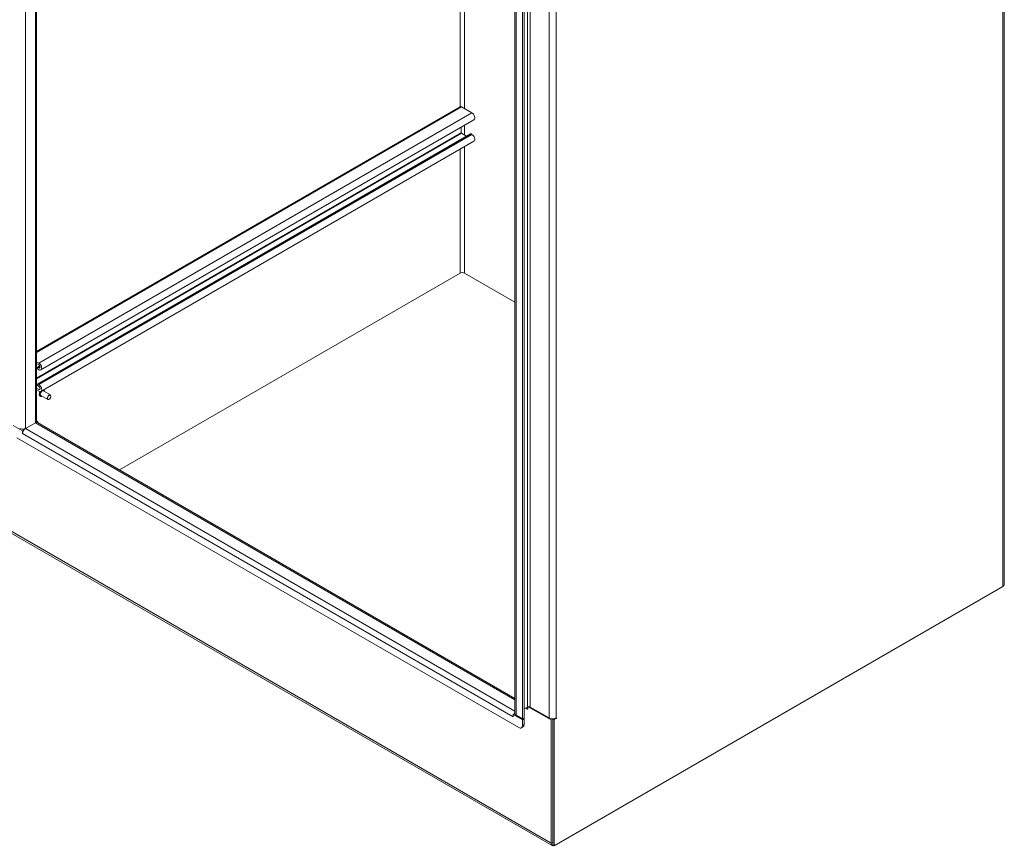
# Model space of a CAD drawing. Header units: inches. Extents: x 16 to 394, y 3 to 249.
# Tile 114 of 116: x 359 to 394, y 171 to 200. Entities that reach past the tile are written whole.
import ezdxf

# ---------------------------------------------------------------- set-up
doc = ezdxf.new("R2010")
doc.units = ezdxf.units.IN
doc.header["$LTSCALE"] = 24
doc.header["$MEASUREMENT"] = 0
doc.layers.add('Visible (ANSI)', color=7, linetype='Continuous', lineweight=5)
doc.layers.add('Visible Narrow (ANSI)', color=7, linetype='Continuous', lineweight=5)

msp = doc.modelspace()

# ---------------------------------------------------------------- linework, layer by layer
at = {"layer": 'Visible (ANSI)'}
for p, q in [((393.5544, 224.1512), (393.5544, 180.1087)), ((359.4831, 222.9096), (359.4831, 185.8568)), ((376.322, 175.5681), (376.322, 213.1486)), ((376.5927, 212.9611), (376.5927, 175.3768)), ((376.6468, 212.9924), (376.6468, 175.408)), ((374.4004, 196.9153), (359.4831, 188.3028)), ((374.8092, 196.7017), (374.4472, 196.9107)), ((374.8814, 196.4588), (359.6344, 187.656)), ((374.7604, 195.961), (359.5134, 187.1582)), ((374.4371, 195.998), (374.4371, 196.2023)), ((374.6207, 195.8804), (374.4472, 195.9805)), ((374.8092, 195.9424), (374.7803, 195.9591)), ((374.8814, 195.6995), (359.6344, 186.8966)), ((362.3999, 184.1376), (374.397, 191.0642)), ((374.397, 191.0642), (362.3999, 184.1376)), ((376.322, 190.0389), (374.5462, 191.0642)), ((376.322, 190.0389), (374.5462, 191.0642)), ((359.4831, 187.9445), (359.5622, 187.8989)), ((359.5622, 187.834), (359.4831, 187.8796)), ((359.5974, 187.7947), (359.5138, 187.7464)), ((359.5337, 187.7445), (359.5622, 187.728)), ((359.5622, 187.6631), (359.5337, 187.6796)), ((359.4831, 187.0143), (359.5622, 186.9687)), ((359.5622, 186.9038), (359.4831, 186.9494)), ((359.5333, 187.1562), (359.5622, 187.1395)), ((359.5622, 187.0746), (359.5333, 187.0913)), ((359.968, 186.7777), (359.7231, 186.9191)), ((359.7352, 186.9498), (359.7317, 186.9518)), ((359.6088, 186.7309), (359.6053, 186.7329)), ((359.8742, 186.6153), (359.6293, 186.7567)), ((359.9294, 186.6248), (359.9211, 186.62)), ((359.9874, 186.7252), (359.9874, 186.7348)), ((359.4661, 185.808), (359.4602, 185.8114)), ((359.5273, 185.8351), (359.4831, 185.8606)), ((359.4855, 185.811), (359.5273, 185.8351)), ((359.5273, 185.7961), (359.5273, 185.8351)), ((358.9922, 185.5072), (358.6609, 185.6985)), ((358.9855, 185.5735), (359.0375, 185.5435)), ((359.0264, 185.5269), (358.9922, 185.5072)), ((358.9922, 185.4184), (358.9922, 185.5072)), ((359.4401, 185.7968), (359.0962, 185.5983)), ((359.0962, 185.5983), (359.4401, 185.7968)), ((359.5135, 185.8041), (376.322, 176.0997)), ((376.4601, 175.0706), (358.7935, 185.2704)), ((358.9923, 185.4185), (358.9922, 185.4184)), ((358.9923, 185.4183), (358.9922, 185.4184)), ((358.9923, 185.4183), (358.9923, 185.4185)), ((377.6372, 170.9189), (358.5872, 181.9174)), ((393.5011, 180.0344), (377.7077, 170.9161)), ((393.5011, 180.0344), (393.5216, 180.0463)), ((393.5216, 180.0485), (393.5216, 180.0463)), ((376.6468, 175.7283), (376.763, 175.7954)), ((376.7752, 175.801), (376.7752, 175.7259)), ((377.5995, 175.3386), (376.7912, 175.8053)), ((377.5249, 175.4129), (376.8625, 175.7954)), ((376.2612, 175.4481), (376.2612, 175.4483)), ((376.2613, 175.4482), (376.2612, 175.4481)), ((376.2613, 175.4481), (376.2612, 175.4481)), ((376.2613, 175.5368), (376.3154, 175.5681)), ((376.5927, 175.3455), (376.2613, 175.5368)), ((376.2613, 175.5368), (376.2613, 175.4481)), ((376.3154, 175.5681), (376.3222, 175.5642)), ((376.5927, 175.3768), (376.365, 175.5082)), ((376.6079, 175.0925), (376.5538, 175.0613)), ((376.6468, 175.408), (376.5927, 175.3768)), ((376.6468, 175.3768), (376.5927, 175.3455)), ((376.5927, 175.3455), (376.5927, 175.1471)), ((376.6197, 175.3924), (376.6468, 175.3768)), ((376.6468, 175.3768), (376.6468, 175.1784)), ((377.5995, 175.3386), (377.6536, 175.3699)), ((377.5995, 175.3386), (377.5995, 171.0022)), ((377.6536, 175.3699), (377.6309, 175.383)), ((377.6536, 175.382), (377.6539, 175.3822)), ((377.6536, 170.9473), (377.6536, 175.382)), ((377.7077, 175.3507), (377.6536, 175.382)), ((377.6536, 175.3699), (377.6536, 171.0334)), ((377.7823, 175.3938), (377.7077, 175.3507)), ((377.7077, 170.9161), (377.7077, 175.3507)), ((377.6536, 170.9473), (377.7077, 170.9161))]:
    msp.add_line(p, q, dxfattribs=at)
for centre, major_axis, start_param, end_param in [((374.4472, 196.8341), (-0.0469, 0.0812), 5.4977871, 6.2831853), ((374.8092, 196.5838), (0.0722, -0.125), 0, 2.3561945), ((374.4472, 195.9921), (-0.0071, 0.0123), 0.7853982, 2.3561945), ((374.7803, 195.9266), (-0.0199, 0.0344), 5.4977871, 6.2831853), ((374.8092, 195.8245), (0.0722, -0.125), 0, 2.3561945), ((374.4716, 191.0211), (0.1055, 0), 0.7853982, 2.3561945), ((359.5622, 187.781), (0.0722, -0.125), 5.4977871, 8.6393798), ((359.5337, 187.712), (-0.0199, 0.0344), 5.4977871, 8.6393798), ((359.5622, 187.781), (0.0324, -0.0562), 5.4977871, 8.6393798), ((359.5333, 187.1238), (-0.0199, 0.0344), 5.4977871, 8.6393798), ((359.5622, 187.0216), (0.0722, -0.125), 5.4977871, 8.6393798), ((359.5622, 187.0216), (0.0324, -0.0562), 5.4977871, 8.6393798), ((359.6762, 186.8379), (-0.0469, -0.0812), 3.1415927, 6.2831853), ((359.9211, 186.6965), (0.0469, 0.0812), 5.4977871, 10.2101761), ((359.3363, 185.8568), (0.1468, 0), 5.4977871, 6.2831853), ((359.4401, 185.6769), (0.0734, 0.1271), 0, 0.7853982), ((358.9923, 185.6582), (-0.1468, 0), 0.7853982, 2.3561945), ((359.0962, 185.4784), (0.0734, 0.1271), 0.7853982, 2.3561945), ((393.3725, 180.1087), (0.182, 0), 5.4977871, 6.2831853), ((376.709, 175.7068), (0.0352, 0.0609), 5.4977871, 7.0685835), ((376.8128, 175.7667), (0.0703, 0), 0.7853982, 2.3561945), ((376.365, 175.5082), (0.0734, 0.1271), 2.3109864, 2.3561945), ((376.365, 175.5082), (0.0734, 0.1271), 1.2124767, 1.5254377), ((376.4688, 175.5681), (-0.1468, 0), 0, 0.7853982), ((376.767, 175.7307), (0.0059, -0.0101), 3.9269908, 7.0685835), ((377.6536, 175.4872), (-0.182, 0), 0.7853982, 2.3561945), ((377.7823, 175.4034), (0.0059, 0.0101), 3.9269908, 7.0685835), ((376.4601, 175.2237), (0.0938, -0.1624), 5.4977871, 7.0685835), ((376.5142, 175.2549), (0.0938, -0.1624), 0, 0.7853982), ((377.7282, 171.0765), (-0.091, -0.1576), 5.4977871, 6.8931372)]:
    msp.add_ellipse(centre, major_axis=major_axis, ratio=0.5773503, start_param=start_param, end_param=end_param, dxfattribs=at)
msp.add_ellipse((359.9294, 186.6917), major_axis=(0.041, 0.071), ratio=0.5773503, dxfattribs=at)
for points, knots in [([(359.6053, 186.7329), (359.5986, 186.7368), (359.5928, 186.7425), (359.5838, 186.7567), (359.5806, 186.7654), (359.5771, 186.7853), (359.5769, 186.7965), (359.5797, 186.8202), (359.5826, 186.8327), (359.5913, 186.8574), (359.597, 186.8697), (359.6055, 186.8842), (359.6073, 186.8871), (359.6091, 186.8899)], [1.2293799, 1.2293799, 1.2293799, 1.2293799, 1.5222873, 1.5222873, 1.8311632, 1.8311632, 2.1569683, 2.1569683, 2.4849184, 2.4849184, 2.8115399, 2.8115399, 2.8925369, 2.8925369, 2.8925369, 2.8925369]), ([(359.7352, 186.9498), (359.7419, 186.9459), (359.7476, 186.9403), (359.7567, 186.9261), (359.7598, 186.9174), (359.7622, 186.904), (359.7627, 186.9001), (359.7629, 186.8961)], [4.37097256, 4.37097256, 4.37097256, 4.37097256, 4.66387991, 4.66387991, 4.97275585, 4.97275585, 5.09153939, 5.09153939, 5.09153939, 5.09153939]), ([(359.6691, 186.7338), (359.6649, 186.7316), (359.6606, 186.7298), (359.6467, 186.7252), (359.6371, 186.7239), (359.6212, 186.7255), (359.6146, 186.7276), (359.6088, 186.7309)], [6.79199839, 6.79199839, 6.79199839, 6.79199839, 6.93389332, 6.93389332, 7.25909007, 7.25909007, 7.51256522, 7.51256522, 7.51256522, 7.51256522])]:
    msp.add_open_spline(points, degree=3, knots=knots, dxfattribs=at)
msp.add_open_spline([(359.7308, 186.9523), (359.7311, 186.9521), (359.7314, 186.952), (359.7317, 186.9518)], degree=3, dxfattribs=at)
at = {"layer": 'Visible Narrow (ANSI)'}
for p, q in [((393.5011, 180.0344), (393.5011, 224.0769)), ((359.0962, 223.133), (359.0962, 185.5983)), ((359.4401, 185.7968), (359.4401, 222.9344)), ((374.397, 196.9134), (374.397, 213.2552)), ((374.5462, 213.3413), (374.5462, 196.8535)), ((376.763, 175.7954), (376.763, 213.3798)), ((376.8625, 213.3798), (376.8625, 175.7954)), ((376.365, 213.0926), (376.365, 175.5082)), ((377.5249, 175.4129), (377.5249, 212.9973)), ((377.7823, 212.9973), (377.7823, 175.4129)), ((374.4472, 196.9107), (359.4831, 188.2711)), ((374.8092, 196.7017), (359.5622, 187.8989)), ((374.5462, 196.2653), (374.5462, 195.9234)), ((374.4371, 195.998), (359.4831, 187.3642)), ((374.4472, 195.9805), (359.4831, 187.3409)), ((374.7803, 195.9591), (359.5333, 187.1562)), ((374.8092, 195.9424), (359.5622, 187.1395)), ((374.397, 191.0642), (374.397, 195.4198)), ((374.5462, 195.506), (374.5462, 191.0642)), ((359.6021, 187.784), (359.5337, 187.7445)), ((359.6081, 187.7545), (359.5622, 187.728)), ((359.6081, 186.9952), (359.5622, 186.9687)), ((359.0962, 185.5983), (376.322, 175.6529)), ((376.322, 176.05), (359.4401, 185.7968)), ((376.2612, 175.4483), (358.9923, 185.4185)), ((358.5495, 182.0007), (377.5995, 171.0022)), ((376.709, 175.7642), (376.7587, 175.7355)), ((376.2613, 175.4483), (376.2612, 175.4483)), ((376.7587, 175.7355), (376.7752, 175.745)), ((376.6468, 175.1784), (376.5927, 175.1471)), ((377.7646, 175.404), (377.7823, 175.3938)), ((377.5995, 171.0022), (377.6536, 171.0334))]:
    msp.add_line(p, q, dxfattribs=at)
for centre, major_axis, start_param, end_param in [((359.6685, 186.8424), (-0.0632, -0.1094), 4.6085233, 6.2831853), ((359.672, 186.8404), (-0.0632, -0.1094), 4.5836154, 6.2831853), ((359.6762, 186.8379), (-0.0602, -0.1042), 4.4914324, 6.9612053), ((359.6762, 186.8379), (0.0602, 0.1042), 5.6051653, 6.5001878), ((359.672, 186.8404), (0.0632, 0.1094), 0, 0.0706759), ((359.6685, 186.8424), (0.0632, 0.1094), 0, 0.0136601)]:
    msp.add_ellipse(centre, major_axis=major_axis, ratio=0.5773503, start_param=start_param, end_param=end_param, dxfattribs=at)

doc.saveas('drawing.dxf')
